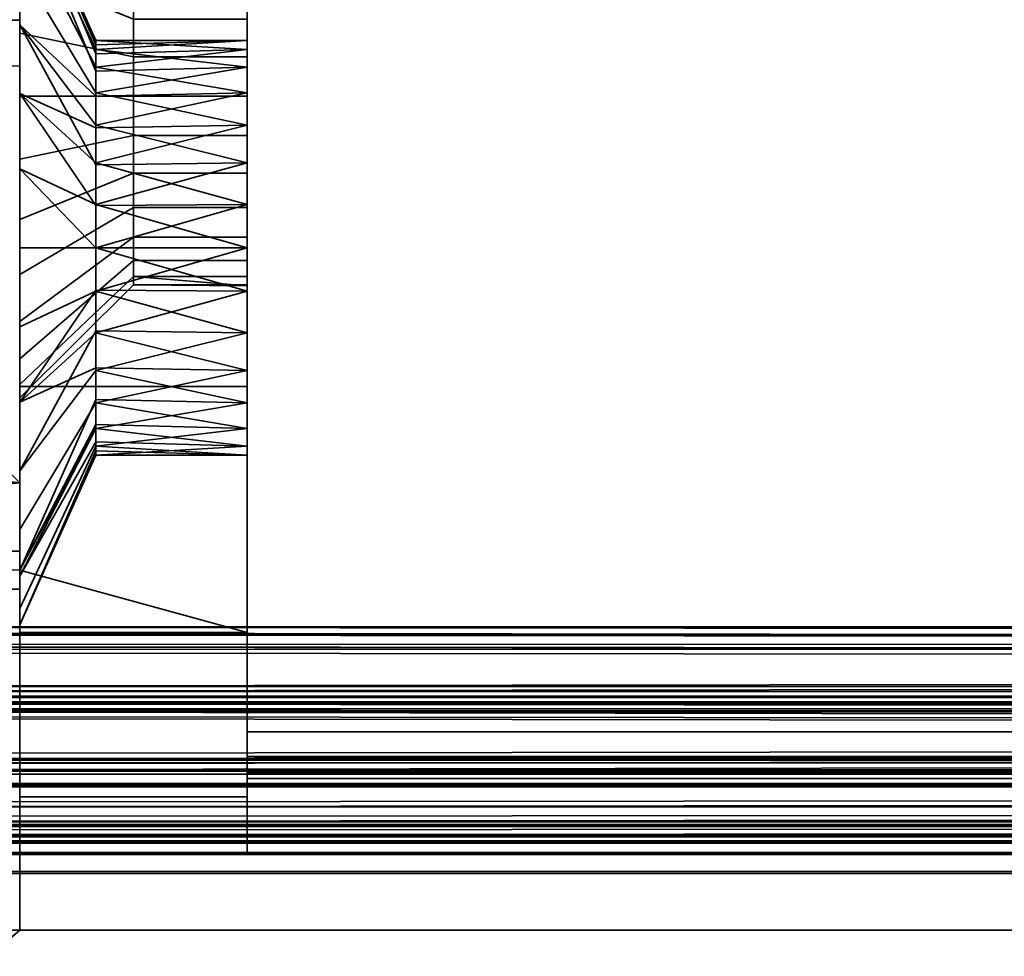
# Model space of a CAD drawing. Header units: millimetres. Extents: x -490 to 6690, y -115 to 132.
# Tile 63 of 256: x -309 to -296, y -26 to -14. Entities that reach past the tile are written whole.
import ezdxf

# ---------------------------------------------------------------- set-up
doc = ezdxf.new("R2010")
doc.units = ezdxf.units.MM
doc.layers.add('151', color=7, linetype='Continuous', true_color=0xffffff)

# ---------------------------------------------------------------- blocks, each defined once
blk = doc.blocks.new('UG_SURFACE_022')
at = {"layer": '151', "color": 252, "linetype": 'Continuous', "lineweight": 35}
for points in [[(-309, -26, 2017), (309, -26, 2017), (309, 0, 2017), (-309, 0, 2017)], [(-309, 0, 2017), (-309, -9, 1140.5), (-309, -14.604, 1140.595), (-309, -20.1, 1142)], [(-309, 0, 2), (-309, -14, 1035), (-309, -14, 1065), (-309, -9, 1116.5)], [(-309, -20.1, 1142), (-309, -21.5, 1142), (-309, -26, 2017), (-309, 0, 2017)], [(-309, -21, 1035), (-309, 0, 2), (-309, -26)], [(-309, 0, 2), (-309, -21, 1035), (-309, -14, 1035)], [(-309, 0, 2), (-309, -2), (-309, -26)], [(-309, -26), (-309, -2), (309, -2), (309, -26)], [(-309, -9, 1116.5), (-309, -14.604, 1116.405), (-314.545, -14.545, 1115.886)], [(-314.545, -14.545, 1141.114), (-309, -9, 1140.5), (-309, -9, 1116.5), (-314.545, -14.545, 1115.886)], [(-314.545, -14.545, 1141.114), (-309, -14.604, 1140.595), (-309, -9, 1140.5)], [(-309, -20.1, 1115), (-309, -14.604, 1116.405), (-309, -9, 1116.5), (-309, -14, 1065)], [(-309, -21, 1035), (-329, -21, 1035), (-329, -14, 1035), (-309, -14, 1035)], [(-309, -14, 1035), (-329, -14, 1035), (-329, -14, 1065), (-309, -14, 1065)], [(-309, -14, 1065), (-329, -14, 1065), (-329, -21, 1065), (-309, -21, 1065)], [(-309, -14, 1065), (-309, -21, 1065), (-309, -21.5, 1115), (-309, -20.1, 1115)], [(-319, -19, 1115.393), (-314.545, -14.545, 1115.886), (-309, -20.1, 1115)], [(-309, -20.1, 1142), (-314.545, -14.545, 1141.114), (-319, -19, 1141.607)], [(-314.545, -14.545, 1115.886), (-309, -14.604, 1116.405), (-309, -20.1, 1115)], [(-309, -20.1, 1142), (-309, -14.604, 1140.595), (-314.545, -14.545, 1141.114)], [(-309, -20.1, 1115), (-319, -20.1, 1115), (-319, -19, 1115.393)], [(-319, -19, 1141.607), (-319, -20.1, 1142), (-309, -20.1, 1142)], [(-319, -20.1, 1115), (-309, -20.1, 1115), (-309, -21.5, 1115), (-318.5, -21.5, 1115)], [(-309, -20.1, 1142), (-319, -20.1, 1142), (-319, -21, 1142)], [(-319, -21, 1142), (-318.5, -21.5, 1142), (-309, -21.5, 1142), (-309, -20.1, 1142)], [(-309, -21, 1065), (-329, -21, 1065), (-329, -21, 1035), (-309, -21, 1035)], [(-309, -21.5, 1115), (-309, -21, 1065), (-309, -21, 1035), (-309, -26)], [(-318.5, -21.5, 1142), (-318.5, -21.5, 1115), (-309, -21.5, 1115), (-309, -21.5, 1142)], [(-309, -26), (-309, -26, 2017), (-309, -21.5, 1142), (-309, -21.5, 1115)], [(-322, -26, 2030), (322, -26, 2030), (309, -26, 2017), (-309, -26, 2017)], [(-309, -26, 2017), (-309, -26), (-322, -26), (-322, -26, 2030)], [(-322, -37.1), (-322, -26), (-309, -26)], [(-309, -26), (309, -26), (-322, -37.1)], [(309, -26), (322, -26), (322, -37.1), (-322, -37.1)], [(322, -39.1, 2030), (322, -26, 2030), (-322, -26, 2030), (-322, -39.1, 2030)]]:
    blk.add_3dface(points, dxfattribs=at)
blk = doc.blocks.new('UG_SURFACE_023')
at = {"layer": '151', "color": 252, "linetype": 'Continuous', "lineweight": 35}
for points in [[(-309, -14, 1035), (-309, -5, 977), (-309, -12.027, 1012.523)], [(-309, -5, 977), (-309, -14.966, 1007.432), (-309, -13.284, 1008.654)], [(-309, -14.966, 1007.432), (-309, -5, 977), (-309, -11.536, 981.5), (-309, -12.649, 982.736)], [(-309, -21.25, 1090), (-309, -5, 1090), (-309, -14, 1065), (-309, -21, 1065)], [(-309, -5, 1090), (-309, -21.25, 1090), (-309, -20.1, 1115), (-309, -14.604, 1116.405)], [(-309, -14.604, 1116.405), (-309, -9, 1116.5), (-309, -5, 1090)], [(-309, -14, 1035), (-309, -14, 1065), (-309, -5, 1090), (-309, -5, 977)], [(-309, -12.649, 1192.736), (-309, -14.168, 1193.413), (-309, -11.173, 1201.239), (-309, -7.929, 1199.071)], [(-306, -14.48, 1191.945), (-306, -13.531, 1191.523), (-306, -7.929, 1199.071), (-306, -11.173, 1201.239)], [(-309, -9, 1116.5), (-309, -14.604, 1116.405), (-314.545, -14.545, 1115.886)], [(-314.545, -14.545, 1141.114), (-309, -14.604, 1140.595), (-309, -9, 1140.5)], [(-314.545, -14.545, 1141.114), (-309, -9, 1140.5), (-309, -9, 1116.5), (-314.545, -14.545, 1115.886)], [(-309, -15, 1185.5), (-309, -13.373, 1185.846), (-309, -9, 1140.5), (-309, -14.604, 1140.595)], [(-306, -13.983, 1187.216), (-306, -15, 1187), (-306, -23, 1154), (-306, -10.5, 1154)], [(-306, -10.5, 1004), (-306, -14.48, 981.945), (-306, -13.531, 981.523)], [(-306, -15.52, 981.945), (-306, -14.48, 981.945), (-306, -10.5, 1004), (-306, -23, 1004)], [(-306, -10.5, 1004), (-237, -10.5, 1004), (-237, -23, 1004), (-306, -23, 1004)], [(-237, -10.5, 1154), (-306, -10.5, 1154), (-306, -23, 1154), (-237, -23, 1154)], [(-306, -23, 1005), (-237.414, -23, 1005), (-237.414, -10.5, 1005), (-306, -10.5, 1005)], [(-237.414, -23, 1153), (-306, -23, 1153), (-306, -10.5, 1153), (-237.414, -10.5, 1153)], [(-306, -10.5, 1005), (-306, -14.385, 1012.85), (-306, -14.265, 1011.713)], [(-306, -10.5, 1153), (-306, -14.956, 1013.84), (-306, -14.385, 1012.85)], [(-306, -10.5, 1005), (-306, -14.618, 1010.625), (-306, -15.384, 1009.775)], [(-306, -14.385, 1012.85), (-306, -10.5, 1005), (-306, -10.5, 1153)], [(-306, -14.265, 1011.713), (-306, -14.618, 1010.625), (-306, -10.5, 1005)], [(-306, -10.5, 1153), (-306, -23, 1153), (-306, -17, 1014.75), (-306, -15.881, 1014.512)], [(-306, -15.881, 1014.512), (-306, -14.956, 1013.84), (-306, -10.5, 1153)], [(-306, -23, 1005), (-306, -10.5, 1005), (-306, -16.428, 1009.31), (-306, -17.572, 1009.31)], [(-306, -15.384, 1009.775), (-306, -16.428, 1009.31), (-306, -10.5, 1005)], [(-309, -15, 1202), (-306, -15, 1202), (-306, -11.173, 1201.239), (-309, -11.173, 1201.239)], [(-309, -11.173, 967.761), (-306, -11.173, 967.761), (-306, -15, 967), (-309, -15, 967)], [(-309, -15, 975.5), (-309, -13.373, 975.846), (-309, -11.173, 967.761), (-309, -15, 967)], [(-309, -15, 1202), (-309, -11.173, 1201.239), (-309, -14.168, 1193.413)], [(-306, -14.48, 1191.945), (-306, -11.173, 1201.239), (-306, -15, 1202)], [(-306, -13.983, 977.216), (-306, -15, 977), (-306, -15, 967), (-306, -11.173, 967.761)], [(-309, -12.027, 1012.523), (-307.998, -14.265, 1012.287), (-307.998, -14.442, 1012.831)], [(-309, -12.027, 1012.523), (-309, -12.245, 1010.455), (-307.998, -14.385, 1011.15), (-307.998, -14.325, 1011.719)], [(-307.998, -14.325, 1011.719), (-307.998, -14.265, 1012.287), (-309, -12.027, 1012.523)], [(-307.998, -14.442, 1012.831), (-307.998, -14.618, 1013.375), (-309, -12.67, 1014.5), (-309, -12.027, 1012.523)], [(-309, -12.027, 1012.523), (-309, -12.67, 1014.5), (-309, -14, 1035)], [(-309, -12.245, 1010.455), (-309, -13.284, 1008.654), (-307.998, -14.956, 1010.16), (-307.998, -14.67, 1010.655)], [(-307.998, -14.67, 1010.655), (-307.998, -14.385, 1011.15), (-309, -12.245, 1010.455)], [(-307.5, -13.531, 981.523), (-307.5, -14.48, 981.945), (-309, -14.168, 983.413), (-309, -12.649, 982.736)], [(-307.5, -13.531, 1191.523), (-307.5, -14.48, 1191.945), (-309, -14.168, 1193.413), (-309, -12.649, 1192.736)], [(-309, -12.649, 982.736), (-309, -14.168, 983.413), (-309, -17, 1007), (-309, -14.966, 1007.432)], [(-309, -14.061, 1016.045), (-309, -12.67, 1014.5), (-307.998, -14.618, 1013.375), (-307.998, -15.001, 1013.8)], [(-309, -14, 1035), (-309, -12.67, 1014.5), (-309, -14.061, 1016.045)], [(-307.998, -15.419, 1009.824), (-307.998, -14.956, 1010.16), (-309, -13.284, 1008.654), (-309, -14.966, 1007.432)], [(-307.5, -15, 977), (-307.5, -13.983, 977.216), (-309, -13.373, 975.846), (-309, -15, 975.5)], [(-307.5, -15, 1187), (-307.5, -13.983, 1187.216), (-309, -13.373, 1185.846), (-309, -15, 1185.5)], [(-307.5, -13.531, 981.523), (-306, -13.531, 981.523), (-306, -14.48, 981.945), (-307.5, -14.48, 981.945)], [(-307.5, -13.531, 1191.523), (-306, -13.531, 1191.523), (-306, -14.48, 1191.945), (-307.5, -14.48, 1191.945)], [(-309, -14, 1035), (-329, -14, 1035), (-329, -14, 1065), (-309, -14, 1065)], [(-309, -21, 1035), (-329, -21, 1035), (-329, -14, 1035), (-309, -14, 1035)], [(-309, -14, 1065), (-329, -14, 1065), (-329, -21, 1065), (-309, -21, 1065)], [(-309, -14.061, 1016.045), (-309, -15.96, 1016.891), (-309, -14, 1035)], [(-309, -15.96, 1016.891), (-309, -18.04, 1016.891), (-309, -21, 1035), (-309, -14, 1035)], [(-307.5, -15, 977), (-306, -15, 977), (-306, -13.983, 977.216), (-307.5, -13.983, 977.216)], [(-307.5, -15, 1187), (-306, -15, 1187), (-306, -13.983, 1187.216), (-307.5, -13.983, 1187.216)], [(-309, -14.061, 1016.045), (-307.998, -15.384, 1014.225), (-307.998, -15.906, 1014.457)], [(-307.998, -15.001, 1013.8), (-307.998, -15.384, 1014.225), (-309, -14.061, 1016.045)], [(-307.998, -15.906, 1014.457), (-307.998, -16.428, 1014.69), (-309, -15.96, 1016.891), (-309, -14.061, 1016.045)], [(-307.5, -14.48, 981.945), (-307.5, -15.52, 981.945), (-309, -15.832, 983.413), (-309, -14.168, 983.413)], [(-307.5, -14.48, 1191.945), (-307.5, -15.52, 1191.945), (-309, -15.832, 1193.413), (-309, -14.168, 1193.413)], [(-309, -19.034, 1007.432), (-309, -17, 1007), (-309, -14.168, 983.413), (-309, -15.832, 983.413)], [(-309, -14.168, 1193.413), (-309, -15.832, 1193.413), (-309, -18.827, 1201.239), (-309, -15, 1202)], [(-306, -14.385, 1012.85), (-307.998, -14.442, 1012.831), (-307.998, -14.265, 1012.287)], [(-307.998, -14.265, 1012.287), (-306, -14.265, 1011.713), (-306, -14.385, 1012.85)], [(-306, -14.618, 1010.625), (-306, -14.265, 1011.713), (-307.998, -14.385, 1011.15)], [(-306, -14.265, 1011.713), (-307.998, -14.325, 1011.719), (-307.998, -14.385, 1011.15)], [(-307.998, -14.265, 1012.287), (-307.998, -14.325, 1011.719), (-306, -14.265, 1011.713)], [(-307.998, -14.618, 1013.375), (-306, -14.385, 1012.85), (-306, -14.956, 1013.84)], [(-307.998, -14.385, 1011.15), (-307.998, -14.67, 1010.655), (-306, -14.618, 1010.625)], [(-307.998, -14.618, 1013.375), (-307.998, -14.442, 1012.831), (-306, -14.385, 1012.85)], [(-307.5, -14.48, 981.945), (-306, -14.48, 981.945), (-306, -15.52, 981.945), (-307.5, -15.52, 981.945)], [(-307.5, -14.48, 1191.945), (-306, -14.48, 1191.945), (-306, -15.52, 1191.945), (-307.5, -15.52, 1191.945)], [(-306, -15, 1202), (-306, -18.827, 1201.239), (-306, -15.52, 1191.945), (-306, -14.48, 1191.945)], [(-319, -19, 1115.393), (-314.545, -14.545, 1115.886), (-309, -20.1, 1115)], [(-309, -20.1, 1142), (-314.545, -14.545, 1141.114), (-319, -19, 1141.607)], [(-314.545, -14.545, 1115.886), (-309, -14.604, 1116.405), (-309, -20.1, 1115)], [(-309, -20.1, 1142), (-309, -14.604, 1140.595), (-314.545, -14.545, 1141.114)], [(-309, -15, 1185.5), (-309, -14.604, 1140.595), (-309, -20.1, 1142)], [(-306, -14.956, 1013.84), (-307.998, -15.001, 1013.8), (-307.998, -14.618, 1013.375)], [(-306, -14.618, 1010.625), (-307.998, -14.67, 1010.655), (-307.998, -14.956, 1010.16)], [(-307.998, -14.956, 1010.16), (-306, -15.384, 1009.775), (-306, -14.618, 1010.625)], [(-309, -14.966, 1007.432), (-307.998, -15.881, 1009.488), (-307.998, -15.419, 1009.824)], [(-309, -14.966, 1007.432), (-309, -17, 1007), (-307.998, -17, 1009.25), (-307.998, -16.441, 1009.369)], [(-307.998, -16.441, 1009.369), (-307.998, -15.881, 1009.488), (-309, -14.966, 1007.432)], [(-307.5, -16.017, 977.216), (-307.5, -15, 977), (-309, -15, 975.5), (-309, -16.627, 975.846)], [(-309, -18.827, 1201.239), (-306, -18.827, 1201.239), (-306, -15, 1202), (-309, -15, 1202)], [(-309, -15, 967), (-306, -15, 967), (-306, -18.827, 967.761), (-309, -18.827, 967.761)], [(-307.5, -16.017, 1187.216), (-307.5, -15, 1187), (-309, -15, 1185.5), (-309, -16.627, 1185.846)], [(-309, -15, 967), (-309, -18.827, 967.761), (-309, -16.627, 975.846), (-309, -15, 975.5)], [(-309, -20.1, 1142), (-309, -21.25, 1142), (-309, -16.627, 1185.846), (-309, -15, 1185.5)], [(-306, -14.956, 1013.84), (-306, -15.881, 1014.512), (-307.998, -15.384, 1014.225)], [(-307.998, -14.956, 1010.16), (-307.998, -15.419, 1009.824), (-306, -15.384, 1009.775)], [(-307.998, -15.384, 1014.225), (-307.998, -15.001, 1013.8), (-306, -14.956, 1013.84)], [(-307.5, -16.017, 977.216), (-306, -16.017, 977.216), (-306, -15, 977), (-307.5, -15, 977)], [(-307.5, -16.017, 1187.216), (-306, -16.017, 1187.216), (-306, -15, 1187), (-307.5, -15, 1187)], [(-306, -15, 1187), (-306, -23.383, 1153.924), (-306, -23, 1154)], [(-306, -15, 1187), (-306, -23.924, 1153.383), (-306, -23.707, 1153.707)], [(-306, -23.707, 1153.707), (-306, -23.383, 1153.924), (-306, -15, 1187)], [(-306, -18.827, 967.761), (-306, -15, 967), (-306, -15, 977), (-306, -16.017, 977.216)], [(-306, -23.924, 1153.383), (-306, -15, 1187), (-306, -16.017, 1187.216)], [(-306, -15.881, 1014.512), (-307.998, -15.906, 1014.457), (-307.998, -15.384, 1014.225)], [(-306, -15.384, 1009.775), (-307.998, -15.419, 1009.824), (-307.998, -15.881, 1009.488)], [(-307.998, -15.881, 1009.488), (-306, -16.428, 1009.31), (-306, -15.384, 1009.775)], [(-307.5, -15.52, 981.945), (-307.5, -16.469, 981.523), (-309, -17.351, 982.736), (-309, -15.832, 983.413)], [(-307.5, -15.52, 1191.945), (-307.5, -16.469, 1191.523), (-309, -17.351, 1192.736), (-309, -15.832, 1193.413)], [(-307.5, -15.52, 981.945), (-306, -15.52, 981.945), (-306, -16.469, 981.523), (-307.5, -16.469, 981.523)], [(-307.5, -15.52, 1191.945), (-306, -15.52, 1191.945), (-306, -16.469, 1191.523), (-307.5, -16.469, 1191.523)], [(-306, -16.469, 981.523), (-306, -15.52, 981.945), (-306, -23, 1004), (-306, -23.383, 1004.076)], [(-306, -18.827, 1201.239), (-306, -22.071, 1199.071), (-306, -16.469, 1191.523), (-306, -15.52, 1191.945)], [(-309, -19.034, 1007.432), (-309, -15.832, 983.413), (-309, -17.351, 982.736)], [(-309, -15.832, 1193.413), (-309, -17.351, 1192.736), (-309, -21.25, 1199.62), (-309, -18.827, 1201.239)], [(-309, -15.96, 1016.891), (-307.998, -16.428, 1014.69), (-307.998, -17, 1014.69)], [(-307.998, -17, 1014.69), (-307.998, -17.572, 1014.69), (-309, -18.04, 1016.891), (-309, -15.96, 1016.891)], [(-307.998, -16.428, 1014.69), (-306, -15.881, 1014.512), (-306, -17, 1014.75)], [(-307.998, -15.881, 1009.488), (-307.998, -16.441, 1009.369), (-306, -16.428, 1009.31)], [(-307.998, -16.428, 1014.69), (-307.998, -15.906, 1014.457), (-306, -15.881, 1014.512)], [(-307.5, -16.858, 977.827), (-307.5, -16.017, 977.216), (-309, -16.627, 975.846), (-309, -17.973, 976.823)], [(-307.5, -16.858, 1187.827), (-307.5, -16.017, 1187.216), (-309, -16.627, 1185.846), (-309, -17.973, 1186.823)], [(-307.5, -16.858, 977.827), (-306, -16.858, 977.827), (-306, -16.017, 977.216), (-307.5, -16.017, 977.216)], [(-307.5, -16.858, 1187.827), (-306, -16.858, 1187.827), (-306, -16.017, 1187.216), (-307.5, -16.017, 1187.216)], [(-306, -16.017, 977.216), (-306, -16.858, 977.827), (-306, -24.239, 973.173), (-306, -22.071, 969.929)], [(-306, -22.071, 969.929), (-306, -18.827, 967.761), (-306, -16.017, 977.216)], [(-306, -16.017, 1187.216), (-306, -16.858, 1187.827), (-306, -23.924, 1153.383)], [(-307.5, -16.469, 981.523), (-307.5, -17.165, 980.75), (-309, -18.464, 981.5), (-309, -17.351, 982.736)], [(-307.5, -16.469, 1191.523), (-307.5, -17.165, 1190.75), (-309, -18.464, 1191.5), (-309, -17.351, 1192.736)], [(-306, -17, 1014.75), (-307.998, -17, 1014.69), (-307.998, -16.428, 1014.69)], [(-306, -17.572, 1009.31), (-306, -16.428, 1009.31), (-307.998, -17, 1009.25)], [(-306, -16.428, 1009.31), (-307.998, -16.441, 1009.369), (-307.998, -17, 1009.25)], [(-307.5, -16.469, 981.523), (-306, -16.469, 981.523), (-306, -17.165, 980.75), (-307.5, -17.165, 980.75)], [(-307.5, -16.469, 1191.523), (-306, -16.469, 1191.523), (-306, -17.165, 1190.75), (-307.5, -17.165, 1190.75)], [(-306, -16.469, 981.523), (-306, -23.383, 1004.076), (-306, -23.707, 1004.293)], [(-306, -23.924, 1004.617), (-306, -17.165, 980.75), (-306, -16.469, 981.523)], [(-306, -17.165, 1190.75), (-306, -16.469, 1191.523), (-306, -22.071, 1199.071), (-306, -24.239, 1195.827)], [(-306, -23.707, 1004.293), (-306, -23.924, 1004.617), (-306, -16.469, 981.523)], [(-309, -18.827, 967.761), (-309, -21.25, 969.38), (-309, -17.973, 976.823), (-309, -16.627, 975.846)], [(-309, -21.25, 1142), (-309, -17.973, 1186.823), (-309, -16.627, 1185.846)], [(-307.5, -17.378, 978.727), (-307.5, -16.858, 977.827), (-309, -17.973, 976.823), (-309, -18.804, 978.264)], [(-307.5, -17.378, 1188.727), (-307.5, -16.858, 1187.827), (-309, -17.973, 1186.823), (-309, -18.804, 1188.264)], [(-307.5, -17.378, 978.727), (-306, -17.378, 978.727), (-306, -16.858, 977.827), (-307.5, -16.858, 977.827)], [(-307.5, -17.378, 1188.727), (-306, -17.378, 1188.727), (-306, -16.858, 1187.827), (-307.5, -16.858, 1187.827)], [(-306, -23.924, 1153.383), (-306, -16.858, 1187.827), (-306, -17.378, 1188.727)], [(-306, -25, 977), (-306, -24.239, 973.173), (-306, -16.858, 977.827), (-306, -17.378, 978.727)], [(-307.998, -17.559, 1009.369), (-307.998, -17, 1009.25), (-309, -17, 1007), (-309, -19.034, 1007.432)], [(-306, -17, 1014.75), (-306, -18.119, 1014.512), (-307.998, -17.572, 1014.69)], [(-307.998, -17.572, 1014.69), (-307.998, -17, 1014.69), (-306, -17, 1014.75)], [(-307.998, -17, 1009.25), (-307.998, -17.559, 1009.369), (-306, -17.572, 1009.31)], [(-306, -18.119, 1014.512), (-306, -17, 1014.75), (-306, -23, 1153)], [(-307.5, -17.165, 980.75), (-307.5, -17.486, 979.761), (-309, -18.978, 979.918), (-309, -18.464, 981.5)], [(-307.5, -17.165, 1190.75), (-307.5, -17.486, 1189.761), (-309, -18.978, 1189.918), (-309, -18.464, 1191.5)], [(-307.5, -17.165, 980.75), (-306, -17.165, 980.75), (-306, -17.486, 979.761), (-307.5, -17.486, 979.761)], [(-307.5, -17.165, 1190.75), (-306, -17.165, 1190.75), (-306, -17.486, 1189.761), (-307.5, -17.486, 1189.761)], [(-306, -25, 977), (-306, -17.486, 979.761), (-306, -17.165, 980.75), (-306, -23.924, 1004.617)], [(-306, -17.486, 1189.761), (-306, -17.165, 1190.75), (-306, -24.239, 1195.827), (-306, -25, 1192)], [(-309, -17.351, 982.736), (-309, -18.464, 981.5), (-309, -19.034, 1007.432)], [(-309, -21.25, 1199.62), (-309, -17.351, 1192.736), (-309, -18.464, 1191.5)], [(-307.5, -17.486, 979.761), (-307.5, -17.378, 978.727), (-309, -18.804, 978.264), (-309, -18.978, 979.918)], [(-307.5, -17.486, 1189.761), (-307.5, -17.378, 1188.727), (-309, -18.804, 1188.264), (-309, -18.978, 1189.918)], [(-307.5, -17.378, 978.727), (-307.5, -17.486, 979.761), (-306, -17.5, 979.5)], [(-306, -17.5, 979.5), (-306, -17.378, 978.727), (-307.5, -17.378, 978.727)], [(-307.5, -17.378, 1188.727), (-307.5, -17.486, 1189.761), (-306, -17.5, 1189.5)], [(-306, -17.5, 1189.5), (-306, -17.378, 1188.727), (-307.5, -17.378, 1188.727)], [(-306, -17.378, 1188.727), (-306, -25, 1192), (-306, -24, 1153), (-306, -23.924, 1153.383)], [(-306, -25, 1192), (-306, -17.378, 1188.727), (-306, -17.5, 1189.5)], [(-306, -25, 977), (-306, -17.378, 978.727), (-306, -17.5, 979.5)], [(-307.5, -17.486, 979.761), (-306, -17.486, 979.761), (-306, -17.5, 979.5)], [(-307.5, -17.486, 1189.761), (-306, -17.486, 1189.761), (-306, -17.5, 1189.5)], [(-306, -17.5, 1189.5), (-306, -17.486, 1189.761), (-306, -25, 1192)], [(-306, -17.5, 979.5), (-306, -17.486, 979.761), (-306, -25, 977)], [(-309, -19.034, 1007.432), (-307.998, -18.119, 1009.488), (-307.998, -17.559, 1009.369)], [(-309, -19.939, 1016.045), (-309, -18.04, 1016.891), (-307.998, -17.572, 1014.69), (-307.998, -18.094, 1014.457)], [(-306, -17.572, 1009.31), (-307.998, -17.559, 1009.369), (-307.998, -18.119, 1009.488)], [(-306, -18.616, 1009.775), (-306, -17.572, 1009.31), (-307.998, -18.119, 1009.488)], [(-306, -18.119, 1014.512), (-307.998, -18.094, 1014.457), (-307.998, -17.572, 1014.69)], [(-306, -23, 1005), (-306, -17.572, 1009.31), (-306, -18.616, 1009.775)], [(-309, -18.804, 978.264), (-309, -17.973, 976.823), (-309, -21.25, 969.38)], [(-309, -21.25, 1142), (-309, -18.804, 1188.264), (-309, -17.973, 1186.823)], [(-309, -21, 1035), (-309, -18.04, 1016.891), (-309, -19.939, 1016.045)], [(-307.998, -18.094, 1014.457), (-307.998, -18.616, 1014.225), (-309, -19.939, 1016.045)], [(-307.998, -18.581, 1009.824), (-307.998, -18.119, 1009.488), (-309, -19.034, 1007.432)], [(-307.998, -18.616, 1014.225), (-307.998, -18.094, 1014.457), (-306, -18.119, 1014.512)], [(-307.998, -18.616, 1014.225), (-306, -18.119, 1014.512), (-306, -19.044, 1013.84)], [(-307.998, -18.119, 1009.488), (-307.998, -18.581, 1009.824), (-306, -18.616, 1009.775)], [(-306, -23, 1153), (-306, -19.044, 1013.84), (-306, -18.119, 1014.512)], [(-309, -19.034, 1007.432), (-309, -18.464, 981.5), (-309, -18.978, 979.918)], [(-309, -18.464, 1191.5), (-309, -18.978, 1189.918), (-309, -21.25, 1199.62)], [(-309, -19.034, 1007.432), (-309, -20.716, 1008.654), (-307.998, -19.044, 1010.16), (-307.998, -18.581, 1009.824)], [(-309, -21.25, 1014.589), (-309, -19.939, 1016.045), (-307.998, -18.616, 1014.225), (-307.998, -18.999, 1013.8)], [(-306, -18.616, 1009.775), (-307.998, -18.581, 1009.824), (-307.998, -19.044, 1010.16)], [(-306, -19.382, 1010.625), (-306, -18.616, 1009.775), (-307.998, -19.044, 1010.16)], [(-306, -19.044, 1013.84), (-307.998, -18.999, 1013.8), (-307.998, -18.616, 1014.225)], [(-306, -18.616, 1009.775), (-306, -19.382, 1010.625), (-306, -23, 1005)], [(-309, -21.25, 969.38), (-309, -18.978, 979.918), (-309, -18.804, 978.264)], [(-309, -18.978, 1189.918), (-309, -18.804, 1188.264), (-309, -21.25, 1142), (-309, -21.25, 1199.62)], [(-306, -22.071, 1199.071), (-306, -18.827, 1201.239), (-309, -18.827, 1201.239), (-309, -21.25, 1199.62)], [(-309, -21.25, 969.38), (-309, -18.827, 967.761), (-306, -18.827, 967.761), (-306, -22.071, 969.929)], [(-309, -20.1, 1115), (-319, -20.1, 1115), (-319, -19, 1115.393)], [(-319, -19, 1141.607), (-319, -20.1, 1142), (-309, -20.1, 1142)], [(-309, -18.978, 979.918), (-309, -21.25, 969.38), (-309, -19.034, 1007.432)], [(-307.998, -18.999, 1013.8), (-307.998, -19.382, 1013.375), (-309, -21.25, 1014.589)], [(-309, -20.716, 1008.654), (-309, -19.034, 1007.432), (-309, -21.25, 969.38)], [(-307.998, -19.33, 1010.655), (-307.998, -19.044, 1010.16), (-309, -20.716, 1008.654), (-309, -21.25, 1009.58)], [(-307.998, -19.382, 1013.375), (-307.998, -18.999, 1013.8), (-306, -19.044, 1013.84)], [(-306, -19.044, 1013.84), (-306, -19.615, 1012.85), (-307.998, -19.382, 1013.375)], [(-307.998, -19.044, 1010.16), (-307.998, -19.33, 1010.655), (-306, -19.382, 1010.625)], [(-306, -19.615, 1012.85), (-306, -19.044, 1013.84), (-306, -23, 1153)], [(-309, -21.25, 1009.58), (-309, -21.755, 1010.455), (-307.998, -19.615, 1011.15), (-307.998, -19.33, 1010.655)], [(-306, -19.382, 1010.625), (-307.998, -19.33, 1010.655), (-307.998, -19.615, 1011.15)], [(-309, -21.33, 1014.5), (-307.998, -19.382, 1013.375), (-307.998, -19.558, 1012.831)], [(-307.998, -19.382, 1013.375), (-309, -21.33, 1014.5), (-309, -21.25, 1014.589)], [(-307.998, -19.615, 1011.15), (-306, -19.735, 1011.713), (-306, -19.382, 1010.625)], [(-306, -19.615, 1012.85), (-307.998, -19.558, 1012.831), (-307.998, -19.382, 1013.375)], [(-306, -23, 1005), (-306, -19.382, 1010.625), (-306, -19.735, 1011.713)], [(-307.998, -19.558, 1012.831), (-307.998, -19.735, 1012.287), (-309, -21.973, 1012.523), (-309, -21.33, 1014.5)], [(-307.998, -19.735, 1012.287), (-307.998, -19.558, 1012.831), (-306, -19.615, 1012.85)], [(-307.998, -19.675, 1011.719), (-307.998, -19.615, 1011.15), (-309, -21.755, 1010.455), (-309, -21.973, 1012.523)], [(-309, -21.973, 1012.523), (-307.998, -19.735, 1012.287), (-307.998, -19.675, 1011.719)], [(-306, -19.615, 1012.85), (-306, -19.735, 1011.713), (-307.998, -19.735, 1012.287)], [(-307.998, -19.615, 1011.15), (-307.998, -19.675, 1011.719), (-306, -19.735, 1011.713)], [(-306, -19.735, 1011.713), (-307.998, -19.675, 1011.719), (-307.998, -19.735, 1012.287)], [(-306, -19.735, 1011.713), (-306, -19.615, 1012.85), (-306, -23, 1153), (-306, -23, 1005)], [(-309, -19.939, 1016.045), (-309, -21.25, 1014.589), (-309, -21, 1035)], [(-319, -21, 1115), (-319, -20.1, 1115), (-309, -20.1, 1115), (-309, -21.25, 1115)], [(-309, -21.25, 1142), (-309, -20.1, 1142), (-319, -20.1, 1142), (-319, -21, 1142)], [(-309, -21.25, 1090), (-309, -21.25, 1115), (-309, -20.1, 1115)], [(-309, -21.25, 969.38), (-309, -21.25, 1009.58), (-309, -20.716, 1008.654)], [(-309, -21, 1065), (-329, -21, 1065), (-329, -21, 1035), (-309, -21, 1035)], [(-309, -21.25, 1115), (-309, -21.5, 1115), (-318.5, -21.5, 1115), (-319, -21, 1115)], [(-319, -21, 1142), (-318.5, -21.5, 1142), (-309, -21.5, 1142), (-309, -21.25, 1142)], [(-309, -21.25, 1014.589), (-309, -21.25, 1090), (-309, -21, 1065), (-309, -21, 1035)], [(-309, -21.25, 1199.62), (-309, -22.071, 1199.071), (-306, -22.071, 1199.071)], [(-306, -22.071, 969.929), (-309, -22.071, 969.929), (-309, -21.25, 969.38)], [(-309, -21.25, 969.38), (-309, -22.071, 969.929), (-309, -24.239, 973.173), (-309, -25, 977)], [(-309, -25, 1090), (-309, -21.25, 1090), (-309, -21.25, 1014.589), (-309, -21.33, 1014.5)], [(-309, -21.25, 1199.62), (-309, -21.25, 1142), (-309, -21.5, 1142), (-309, -25, 1192)], [(-309, -25, 1192), (-309, -24.239, 1195.827), (-309, -22.071, 1199.071), (-309, -21.25, 1199.62)], [(-309, -21.5, 1115), (-309, -21.25, 1115), (-309, -21.25, 1090), (-309, -25, 1090)], [(-309, -25, 977), (-309, -21.755, 1010.455), (-309, -21.25, 1009.58), (-309, -21.25, 969.38)], [(-309, -25, 1090), (-309, -21.33, 1014.5), (-309, -21.973, 1012.523)], [(-318.5, -21.5, 1142), (-318.5, -21.5, 1115), (-309, -21.5, 1115), (-309, -21.5, 1142)], [(-309, -21.5, 1142), (-309, -21.5, 1115), (-309, -25, 1090), (-309, -25, 1192)], [(-309, -21.973, 1012.523), (-309, -21.755, 1010.455), (-309, -25, 977)], [(-309, -25, 977), (-309, -25, 1090), (-309, -21.973, 1012.523)], [(-309, -24.239, 1195.827), (-306, -24.239, 1195.827), (-306, -22.071, 1199.071), (-309, -22.071, 1199.071)], [(-309, -22.071, 969.929), (-306, -22.071, 969.929), (-306, -24.239, 973.173), (-309, -24.239, 973.173)], [(-237.032, -23.383, 1004.076), (-306, -23.383, 1004.076), (-306, -23, 1004), (-237, -23, 1004)], [(-237, -23, 1154), (-306, -23, 1154), (-306, -23.383, 1153.924), (-237.032, -23.383, 1153.924)], [(-306, -23, 1005), (-255.913, -23, 1008.381), (-254, -23, 1008)], [(-306, -23, 1005), (-261.363, -23, 1027.753), (-259, -23, 1025.126), (-259, -23, 1013)], [(-306, -23, 1005), (-257.536, -23, 1009.465), (-255.913, -23, 1008.381)], [(-259, -23, 1013), (-258.619, -23, 1011.087), (-306, -23, 1005)], [(-258.619, -23, 1011.087), (-257.536, -23, 1009.465), (-306, -23, 1005)], [(-254, -23, 1008), (-237.414, -23, 1005), (-306, -23, 1005)], [(-306, -23, 1005), (-262.454, -23, 1031.115), (-261.363, -23, 1027.753)], [(-306, -23, 1005), (-262.083, -23, 1034.629), (-262.454, -23, 1031.115)], [(-260.316, -23, 1037.689), (-262.083, -23, 1034.629), (-306, -23, 1005), (-258.067, -23, 1094.864)], [(-306, -23, 1005), (-261.431, -23, 1097.309), (-258.067, -23, 1094.864)], [(-306, -23, 1005), (-263.511, -23, 1100.91), (-261.431, -23, 1097.309)], [(-306, -23, 1153), (-262.66, -23, 1109), (-263.945, -23, 1105.045)], [(-306, -23, 1153), (-259.878, -23, 1112.09), (-262.66, -23, 1109)], [(-306, -23, 1153), (-237.414, -23, 1153), (-254, -23, 1114), (-256.079, -23, 1113.781)], [(-256.079, -23, 1113.781), (-259.878, -23, 1112.09), (-306, -23, 1153)], [(-263.945, -23, 1105.045), (-263.511, -23, 1100.91), (-306, -23, 1005), (-306, -23, 1153)], [(-237.121, -23.707, 1004.293), (-306, -23.707, 1004.293), (-306, -23.383, 1004.076), (-237.032, -23.383, 1004.076)], [(-237.032, -23.383, 1153.924), (-306, -23.383, 1153.924), (-306, -23.707, 1153.707), (-237.121, -23.707, 1153.707)], [(-237.256, -23.924, 1004.617), (-306, -23.924, 1004.617), (-306, -23.707, 1004.293), (-237.121, -23.707, 1004.293)], [(-237.121, -23.707, 1153.707), (-306, -23.707, 1153.707), (-306, -23.924, 1153.383), (-237.256, -23.924, 1153.383)], [(-306, -23.924, 1004.617), (-306, -24, 1005), (-306, -25, 977)], [(-237.414, -24, 1005), (-306, -24, 1005), (-306, -23.924, 1004.617), (-237.256, -23.924, 1004.617)], [(-237.256, -23.924, 1153.383), (-306, -23.924, 1153.383), (-306, -24, 1153), (-237.414, -24, 1153)], [(-306, -25, 1192), (-306, -25, 977), (-306, -24, 1005), (-306, -24, 1153)], [(-237.414, -24, 1153), (-306, -24, 1153), (-256.079, -24, 1113.781), (-254, -24, 1114)], [(-306, -24, 1005), (-258.619, -24, 1011.087), (-259, -24, 1013)], [(-306, -24, 1005), (-237.414, -24, 1005), (-254, -24, 1008)], [(-306, -24, 1005), (-257.536, -24, 1009.465), (-258.619, -24, 1011.087)], [(-254, -24, 1008), (-255.913, -24, 1008.381), (-306, -24, 1005)], [(-306, -24, 1153), (-259.878, -24, 1112.09), (-256.079, -24, 1113.781)], [(-255.913, -24, 1008.381), (-257.536, -24, 1009.465), (-306, -24, 1005)], [(-306, -24, 1005), (-262.454, -24, 1031.115), (-262.083, -24, 1034.629)], [(-259, -24, 1013), (-259, -24, 1025.126), (-261.363, -24, 1027.753), (-306, -24, 1005)], [(-306, -24, 1153), (-262.66, -24, 1109), (-259.878, -24, 1112.09)], [(-306, -24, 1153), (-306, -24, 1005), (-263.511, -24, 1100.91), (-263.945, -24, 1105.045)], [(-261.363, -24, 1027.753), (-262.454, -24, 1031.115), (-306, -24, 1005)], [(-263.945, -24, 1105.045), (-262.66, -24, 1109), (-306, -24, 1153)], [(-262.083, -24, 1034.629), (-254, -24, 1094), (-258.067, -24, 1094.864), (-306, -24, 1005)], [(-258.067, -24, 1094.864), (-261.431, -24, 1097.309), (-306, -24, 1005)], [(-261.431, -24, 1097.309), (-263.511, -24, 1100.91), (-306, -24, 1005)], [(-309, -25, 1192), (-306, -25, 1192), (-306, -24.239, 1195.827), (-309, -24.239, 1195.827)], [(-309, -24.239, 973.173), (-306, -24.239, 973.173), (-306, -25, 977), (-309, -25, 977)], [(-306, -25, 1192), (-309, -25, 1192), (-309, -25, 1090)], [(-309, -25, 1090), (-309, -25, 977), (-306, -25, 977), (-306, -25, 1192)]]:
    blk.add_3dface(points, dxfattribs=at)
blk = doc.blocks.new('UG_SURFACE_043')
at = {"layer": '151', "color": 41, "linetype": 'Continuous', "lineweight": 35}
for points in [[(388.25, -25, 2095.25), (388.25, -10, 2095.25), (-388.25, -10, 2095.25), (-388.25, -25, 2095.25)], [(318.25, -10, 2025.25), (318.25, -25, 2025.25), (-318.25, -25, 2025.25), (-318.25, -10, 2025.25)], [(318.25, -25, 2025.25), (388.25, -25, 2095.25), (-388.25, -25, 2095.25), (-318.25, -25, 2025.25)]]:
    blk.add_3dface(points, dxfattribs=at)
blk = doc.blocks.new('UG_SURFACE_044')
at = {"layer": '151', "color": 14, "linetype": 'Continuous', "lineweight": 35}
for points in [[(393.25, -22, 2100.25), (393.25, -6.25, 2100.25), (-393.25, -6.25, 2100.25), (-393.25, -22, 2100.25)], [(-388.25, -6.25, 2095.25), (388.25, -6.25, 2095.25), (388.25, -25, 2095.25), (-388.25, -25, 2095.25)], [(-393.25, -22, 2100.25), (-393.102, -22.927, 2100.102), (393.087, -22.912, 2100.087)], [(393.087, -22.912, 2100.087), (393.146, -22.782, 2100.146), (-393.25, -22, 2100.25)], [(393.146, -22.782, 2100.146), (393.25, -22, 2100.25), (-393.25, -22, 2100.25)], [(393.087, -22.912, 2100.087), (-393.102, -22.927, 2100.102), (-393.102, -22.932, 2100.101)], [(392.744, -23.667, 2099.745), (393.087, -22.912, 2100.087), (-393.102, -22.932, 2100.101)], [(-393.102, -22.932, 2100.101), (-392.672, -23.758, 2099.672), (392.666, -23.739, 2099.666)], [(392.666, -23.739, 2099.666), (392.744, -23.667, 2099.745), (-393.102, -22.932, 2100.101)], [(392.666, -23.739, 2099.666), (-392.672, -23.758, 2099.672), (-392.652, -23.797, 2099.652)], [(392.666, -23.739, 2099.666), (-392.652, -23.797, 2099.652), (-391.989, -24.372, 2098.989)], [(-391.989, -24.372, 2098.989), (391.987, -24.37, 2098.987), (392.666, -23.739, 2099.666)], [(391.987, -24.37, 2098.987), (-391.989, -24.372, 2098.989), (-391.689, -24.633, 2098.689)], [(391.726, -24.612, 2098.727), (391.987, -24.37, 2098.987), (-391.689, -24.633, 2098.689)], [(391.726, -24.612, 2098.727), (-391.689, -24.633, 2098.689), (-391.166, -24.766, 2098.166)], [(-391.166, -24.766, 2098.166), (391.165, -24.759, 2098.165), (391.726, -24.612, 2098.727)], [(391.165, -24.759, 2098.165), (-391.166, -24.766, 2098.166), (-390.25, -25, 2097.25)], [(-390.25, -25, 2097.25), (390.25, -25, 2097.25), (391.165, -24.759, 2098.165)], [(388.25, -25, 2095.25), (390.25, -25, 2097.25), (-390.25, -25, 2097.25), (-388.25, -25, 2095.25)]]:
    blk.add_3dface(points, dxfattribs=at)
blk = doc.blocks.new('UG_SURFACE_045')
at = {"layer": '151', "color": 14, "linetype": 'Continuous', "lineweight": 35}
for points in [[(313.25, 16.25, 2020.25), (313.25, -22, 2020.25), (-313.25, -22, 2020.25), (-313.25, 16.25, 2020.25)], [(318.25, -25, 2025.25), (318.25, -10, 2025.25), (-318.25, -10, 2025.25), (-318.25, -25, 2025.25)], [(-313.354, -22.782, 2020.354), (313.25, -22, 2020.25), (313.398, -22.927, 2020.398)], [(-313.354, -22.782, 2020.354), (-313.25, -22, 2020.25), (313.25, -22, 2020.25)], [(313.398, -22.927, 2020.398), (-313.413, -22.912, 2020.413), (-313.354, -22.782, 2020.354)], [(313.398, -22.932, 2020.398), (-313.834, -23.739, 2020.834), (-313.756, -23.667, 2020.756)], [(313.398, -22.932, 2020.398), (313.828, -23.758, 2020.828), (-313.834, -23.739, 2020.834)], [(-313.756, -23.667, 2020.756), (-313.413, -22.912, 2020.413), (313.398, -22.927, 2020.398)], [(-313.756, -23.667, 2020.756), (313.398, -22.927, 2020.398), (313.398, -22.932, 2020.398)], [(313.848, -23.797, 2020.848), (-314.513, -24.37, 2021.513), (-313.834, -23.739, 2020.834)], [(-313.834, -23.739, 2020.834), (313.828, -23.758, 2020.828), (313.848, -23.797, 2020.848)], [(313.848, -23.797, 2020.848), (314.511, -24.372, 2021.511), (-314.513, -24.37, 2021.513)], [(-314.774, -24.612, 2021.774), (-314.513, -24.37, 2021.513), (314.511, -24.372, 2021.511)], [(-314.774, -24.612, 2021.774), (314.511, -24.372, 2021.511), (314.811, -24.633, 2021.811)], [(314.811, -24.633, 2021.811), (-315.335, -24.759, 2022.335), (-314.774, -24.612, 2021.774)], [(314.811, -24.633, 2021.811), (315.334, -24.766, 2022.334), (-315.335, -24.759, 2022.335)], [(-316.25, -25, 2023.25), (-315.335, -24.759, 2022.335), (315.334, -24.766, 2022.334)], [(315.334, -24.766, 2022.334), (316.25, -25, 2023.25), (-316.25, -25, 2023.25)], [(316.25, -25, 2023.25), (318.25, -25, 2025.25), (-318.25, -25, 2025.25), (-316.25, -25, 2023.25)]]:
    blk.add_3dface(points, dxfattribs=at)
blk = doc.blocks.new('UG_SURFACE_046')
at = {"layer": '151', "color": 7, "linetype": 'Continuous', "lineweight": 35}
for points in [[(-313.25, 16, 2020.25), (-313.25, -22, 2020.25), (313.25, -22, 2020.25), (313.25, 16, 2020.25)], [(313, 16, 2020), (313, -22, 2020), (-313, -22, 2020), (-313, 16, 2020)], [(393.5, -22, 2100.5), (393.5, -6.25, 2100.5), (-393.5, -6.25, 2100.5), (-393.5, -22, 2100.5)], [(-393.25, -22, 2100.25), (-393.25, -6.25, 2100.25), (393.25, -6.25, 2100.25), (393.25, -22, 2100.25)], [(-393.5, -22, 2100.5), (-393.34, -23.004, 2100.34), (393.324, -22.988, 2100.323)], [(393.324, -22.988, 2100.323), (393.388, -22.848, 2100.388), (-393.5, -22, 2100.5)], [(393.388, -22.848, 2100.388), (393.5, -22, 2100.5), (-393.5, -22, 2100.5)], [(-393.239, -22.259, 2100.239), (-393.25, -22, 2100.25), (393.25, -22, 2100.25)], [(-393.239, -22.259, 2100.239), (393.25, -22, 2100.25), (393.195, -22.571, 2100.195)], [(313.355, -22.785, 2020.355), (-313.25, -22, 2020.25), (-313.261, -22.259, 2020.261)], [(313.355, -22.785, 2020.355), (313.25, -22, 2020.25), (-313.25, -22, 2020.25)], [(-313.112, -22.848, 2020.113), (313, -22, 2020), (313.16, -23.004, 2020.16)], [(-313.112, -22.848, 2020.113), (-313, -22, 2020), (313, -22, 2020)], [(-393.239, -22.259, 2100.239), (393.195, -22.571, 2100.195), (393.029, -23.072, 2100.029)], [(393.029, -23.072, 2100.029), (-393.043, -23.082, 2100.043), (-393.239, -22.259, 2100.239)], [(-313.261, -22.259, 2020.261), (-313.462, -23.104, 2020.462), (313.479, -23.089, 2020.479)], [(-313.261, -22.259, 2020.261), (313.479, -23.089, 2020.479), (313.355, -22.785, 2020.355)], [(313.16, -23.004, 2020.16), (-313.176, -22.988, 2020.176), (-313.112, -22.848, 2020.113)], [(393.324, -22.988, 2100.323), (-393.34, -23.004, 2100.34), (-393.339, -23.01, 2100.339)], [(392.952, -23.805, 2099.952), (393.324, -22.988, 2100.323), (-393.339, -23.01, 2100.339)], [(-393.339, -23.01, 2100.339), (-392.874, -23.905, 2099.874), (392.867, -23.884, 2099.867)], [(392.867, -23.884, 2099.867), (392.952, -23.805, 2099.952), (-393.339, -23.01, 2100.339)], [(-393.043, -23.082, 2100.043), (393.029, -23.072, 2100.029), (392.954, -23.299, 2099.954)], [(392.954, -23.299, 2099.954), (392.46, -24.029, 2099.46), (-393.043, -23.082, 2100.043)], [(-393.035, -23.115, 2100.035), (-393.043, -23.082, 2100.043), (392.46, -24.029, 2099.46)], [(313.161, -23.01, 2020.161), (-313.633, -23.884, 2020.633), (-313.548, -23.805, 2020.548)], [(313.161, -23.01, 2020.161), (313.626, -23.905, 2020.626), (-313.633, -23.884, 2020.633)], [(-313.548, -23.805, 2020.548), (-313.176, -22.988, 2020.176), (313.16, -23.004, 2020.16)], [(-313.548, -23.805, 2020.548), (313.16, -23.004, 2020.16), (313.161, -23.01, 2020.161)], [(313.636, -23.473, 2020.637), (-313.462, -23.104, 2020.462), (-313.465, -23.115, 2020.465)], [(313.636, -23.473, 2020.637), (313.479, -23.089, 2020.479), (-313.462, -23.104, 2020.462)], [(392.46, -24.029, 2099.46), (-392.426, -24.066, 2099.426), (-393.035, -23.115, 2100.035)], [(314.139, -24.104, 2021.139), (-313.465, -23.115, 2020.465), (-314.074, -24.066, 2021.074)], [(-313.465, -23.115, 2020.465), (314.139, -24.104, 2021.139), (313.636, -23.473, 2020.637)], [(392.867, -23.884, 2099.867), (-392.874, -23.905, 2099.874), (-392.852, -23.947, 2099.852)], [(392.867, -23.884, 2099.867), (-392.852, -23.947, 2099.852), (-392.134, -24.569, 2099.134)], [(-392.134, -24.569, 2099.134), (392.132, -24.567, 2099.132), (392.867, -23.884, 2099.867)], [(313.648, -23.947, 2020.648), (-314.368, -24.567, 2021.369), (-313.633, -23.884, 2020.633)], [(-313.633, -23.884, 2020.633), (313.626, -23.905, 2020.626), (313.648, -23.947, 2020.648)], [(313.648, -23.947, 2020.648), (314.366, -24.569, 2021.366), (-314.368, -24.567, 2021.369)], [(-392.378, -24.099, 2099.378), (-392.426, -24.066, 2099.426), (392.46, -24.029, 2099.46)], [(392.46, -24.029, 2099.46), (392.375, -24.093, 2099.375), (-392.378, -24.099, 2099.378)], [(-391.461, -24.745, 2098.461), (-392.378, -24.099, 2099.378), (392.375, -24.093, 2099.375)], [(-391.461, -24.745, 2098.461), (392.375, -24.093, 2099.375), (391.61, -24.674, 2098.61)], [(314.229, -24.217, 2021.23), (-314.133, -24.107, 2021.133), (-315.039, -24.745, 2022.039)], [(-314.074, -24.066, 2021.074), (-314.133, -24.107, 2021.133), (314.139, -24.104, 2021.139)], [(314.229, -24.217, 2021.23), (314.139, -24.104, 2021.139), (-314.133, -24.107, 2021.133)], [(-315.039, -24.745, 2022.039), (315.151, -24.771, 2022.151), (314.229, -24.217, 2021.23)], [(392.132, -24.567, 2099.132), (-392.134, -24.569, 2099.134), (-391.808, -24.852, 2098.809)], [(391.849, -24.829, 2098.85), (392.132, -24.567, 2099.132), (-391.808, -24.852, 2098.809)], [(-314.651, -24.829, 2021.651), (-314.368, -24.567, 2021.369), (314.366, -24.569, 2021.366)], [(-314.651, -24.829, 2021.651), (314.366, -24.569, 2021.366), (314.692, -24.852, 2021.692)], [(-391.359, -24.766, 2098.359), (-391.461, -24.745, 2098.461), (391.61, -24.674, 2098.61)], [(391.61, -24.674, 2098.61), (391.355, -24.735, 2098.355), (-391.359, -24.766, 2098.359)], [(-390.258, -25, 2097.258), (-391.359, -24.766, 2098.359), (391.355, -24.735, 2098.355)], [(-390.25, -25, 2097.25), (-390.258, -25, 2097.258), (391.355, -24.735, 2098.355)], [(391.355, -24.735, 2098.355), (390.25, -25, 2097.25), (-390.25, -25, 2097.25)], [(315.243, -24.826, 2022.243), (-315.148, -24.768, 2022.148), (-316.242, -25, 2023.242)], [(-315.039, -24.745, 2022.039), (-315.148, -24.768, 2022.148), (315.151, -24.771, 2022.151)], [(315.243, -24.826, 2022.243), (315.151, -24.771, 2022.151), (-315.148, -24.768, 2022.148)], [(391.849, -24.829, 2098.85), (-391.808, -24.852, 2098.809), (-391.242, -24.997, 2098.242)], [(-391.242, -24.997, 2098.242), (391.241, -24.989, 2098.241), (391.849, -24.829, 2098.85)], [(-316.242, -25, 2023.242), (316.25, -25, 2023.25), (315.243, -24.826, 2022.243)], [(314.692, -24.852, 2021.692), (-315.259, -24.989, 2022.259), (-314.651, -24.829, 2021.651)], [(314.692, -24.852, 2021.692), (315.258, -24.997, 2022.258), (-315.259, -24.989, 2022.259)], [(391.241, -24.989, 2098.241), (-391.242, -24.997, 2098.242), (-390.25, -25.25, 2097.25)], [(-390.25, -25.25, 2097.25), (390.25, -25.25, 2097.25), (391.241, -24.989, 2098.241)], [(316.25, -25, 2023.25), (-316.25, -25, 2023.25), (-390.25, -25, 2097.25), (390.25, -25, 2097.25)], [(-316.25, -25.25, 2023.25), (-315.259, -24.989, 2022.259), (315.258, -24.997, 2022.258)], [(315.258, -24.997, 2022.258), (316.25, -25.25, 2023.25), (-316.25, -25.25, 2023.25)], [(-316.242, -25, 2023.242), (-316.25, -25, 2023.25), (316.25, -25, 2023.25)], [(316.25, -25.25, 2023.25), (390.25, -25.25, 2097.25), (-390.25, -25.25, 2097.25), (-316.25, -25.25, 2023.25)]]:
    blk.add_3dface(points, dxfattribs=at)

msp = doc.modelspace()

# ---------------------------------------------------------------- linework, layer by layer
at = {"layer": '151', "color": 253, "linetype": 'Continuous', "lineweight": -3}
for p, q in [((-306, -10.5, 1153), (-306, -23, 1153)), ((-306, -23, 1004), (-306, -10.5, 1004)), ((-306, -23, 1005), (-306, -10.5, 1005)), ((-306, -10.5, 1154), (-306, -23, 1154)), ((393.5, -22, 2100.5), (-393.5, -22, 2100.5)), ((393.25, -22, 2100.25), (-393.25, -22, 2100.25)), ((313.25, -22, 2020.25), (-313.25, -22, 2020.25)), ((313.25, -22, 2020.25), (-313.25, -22, 2020.25)), ((313, -22, 2020), (-313, -22, 2020)), ((-237.414, -23, 1153), (-306, -23, 1153)), ((-237.414, -23, 1005), (-306, -23, 1005)), ((-306, -23, 1154), (-237, -23, 1154)), ((-306, -23, 1153), (-306, -23, 1005)), ((-237, -23, 1004), (-306, -23, 1004)), ((-306, -24, 1153), (-306, -24, 1005)), ((-306, -24, 1005), (-237.414, -24, 1005)), ((-237.414, -24, 1153), (-306, -24, 1153)), ((390.25, -25, 2097.25), (-390.25, -25, 2097.25)), ((390.25, -25, 2097.25), (-390.25, -25, 2097.25)), ((388.25, -25, 2095.25), (-388.25, -25, 2095.25)), ((388.25, -25, 2095.25), (-388.25, -25, 2095.25)), ((318.25, -25, 2025.25), (-318.25, -25, 2025.25)), ((318.25, -25, 2025.25), (-318.25, -25, 2025.25)), ((316.25, -25, 2023.25), (-316.25, -25, 2023.25)), ((-306, -25, 977), (-309, -25, 977)), ((-306, -25, 1192), (-309, -25, 1192)), ((-306, -25, 977), (-306, -25, 1192)), ((390.25, -25.25, 2097.25), (-390.25, -25.25, 2097.25)), ((316.25, -25.25, 2023.25), (-316.25, -25.25, 2023.25)), ((-322, -26, 2030), (322, -26, 2030)), ((-309, -26, 2017), (309, -26, 2017))]:
    msp.add_line(p, q, dxfattribs=at)
at = {"layer": '151', "color": 253, "linetype": 'Continuous', "lineweight": -3, "extrusion": (-1, 0, 0)}
for centre, radius in [((15, 979.5, 307.5), 2.5), ((15, 1189.5, 307.5), 2.5), ((15, 1189.5, 306), 2.5), ((15, 979.5, 306), 2.5), ((17, 1012, 307.998), 2.75)]:
    msp.add_circle(centre, radius, dxfattribs=at)
at = {"layer": '151', "color": 253, "linetype": 'Continuous', "lineweight": -3, "extrusion": (1, 0, 0)}
msp.add_circle((-17, 1012, -306), 2.75, dxfattribs=at)
at = {"layer": '151', "color": 253, "linetype": 'Continuous', "lineweight": -3, "extrusion": (-1, 0, 0)}
for centre, radius, start, end in [((15, 1192, 306), 10, 0, 180), ((15, 977, 306), 10, 180, 0), ((23, 1153, 306), 1, 0, 90), ((23, 1005, 306), 1, 270, 0)]:
    msp.add_arc(centre, radius, start, end, dxfattribs=at)
at = {"layer": '151', "color": 253, "linetype": 'Continuous', "lineweight": -3}
for points in [[(393.25, -22, 2100.25), (131.083, -22, 2100.25), (-131.083, -22, 2100.25), (-393.25, -22, 2100.25)], [(316.25, -25, 2023.25), (105.417, -25, 2023.25), (-105.417, -25, 2023.25), (-316.25, -25, 2023.25)]]:
    msp.add_open_spline(points, degree=3, dxfattribs=at)

# ---------------------------------------------------------------- block references
for name in ['UG_SURFACE_045', 'UG_SURFACE_046', 'UG_SURFACE_022', 'UG_SURFACE_023', 'UG_SURFACE_044', 'UG_SURFACE_043']:
    msp.add_blockref(name, (0, 0), dxfattribs=at)

doc.saveas('drawing.dxf')
